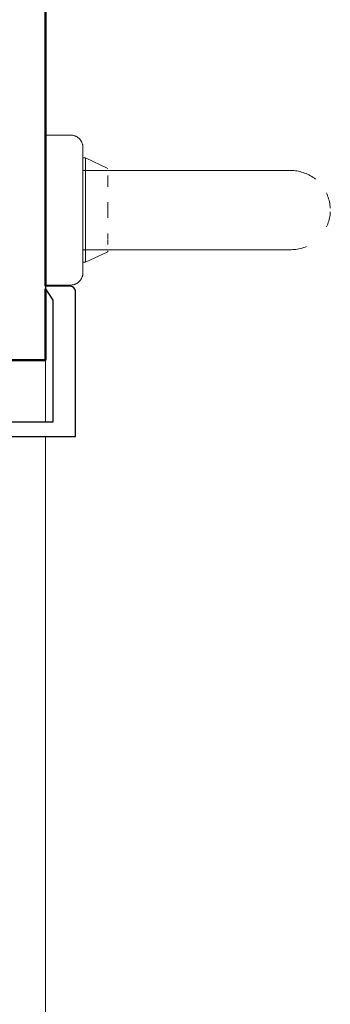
# Model space of a CAD drawing. Header units: millimetres. Extents: x 567 to 934, y -1 to 364.
# Tile 107 of 256: x 610.539 to 610.787, y 104.859 to 105.646. Entities that reach past the tile are written whole.
import ezdxf

# ---------------------------------------------------------------- set-up
doc = ezdxf.new("R2010")
doc.units = ezdxf.units.MM
doc.header["$MEASUREMENT"] = 0
for name, color, linetype, lineweight in [('A-WALL', 7, 'Continuous', 25), ('ARQ-ALV-REB', 7, 'Continuous', 18), ('ARQ-ESQUAD', 7, 'Continuous', 25), ('Peças hidrossanitárias', 7, 'Continuous', 13)]:
    doc.layers.add(name, color=color, linetype=linetype, lineweight=lineweight)
doc.layers.add('ARQ FINA', color=8, linetype='Continuous')

msp = doc.modelspace()

# ---------------------------------------------------------------- linework, layer by layer
at = {"layer": 'A-WALL', "color": 8, "lineweight": 50}
for p, q in [((610.55911, 105.43316), (610.55911, 106.29416)), ((610.55911, 105.37416), (610.55911, 105.43116)), ((610.27911, 105.37416), (610.55911, 105.37416))]:
    msp.add_line(p, q, dxfattribs=at)
at = {"layer": 'ARQ FINA', "lineweight": 5}
for points in [[(610.57911, 105.55416), (610.57951, 105.55415), (610.57991, 105.55412), (610.58031, 105.55408), (610.5807, 105.55403), (610.58109, 105.55396), (610.58148, 105.55387), (610.58187, 105.55377), (610.58225, 105.55365), (610.58263, 105.55351), (610.583, 105.55337), (610.58337, 105.5532), (610.58373, 105.55303), (610.58408, 105.55283), (610.58442, 105.55263), (610.58475, 105.55241), (610.58508, 105.55218), (610.5854, 105.55193), (610.5857, 105.55167), (610.586, 105.5514), (610.58628, 105.55112), (610.58655, 105.55083), (610.58682, 105.55053), (610.58706, 105.55021), (610.5873, 105.54989), (610.58752, 105.54956), (610.58773, 105.54922), (610.58793, 105.54887), (610.58811, 105.54851), (610.58828, 105.54815), (610.58843, 105.54778), (610.58857, 105.5474), (610.58869, 105.54702), (610.5888, 105.54664), (610.58889, 105.54625), (610.58896, 105.54586), (610.58902, 105.54546), (610.58907, 105.54506), (610.5891, 105.54466), (610.58911, 105.54426), (610.58911, 105.54416)], [(610.57991, 105.55412), (610.58031, 105.55408), (610.5807, 105.55403), (610.58109, 105.55396), (610.58148, 105.55387), (610.58187, 105.55377), (610.58225, 105.55365), (610.58263, 105.55351), (610.583, 105.55337), (610.58337, 105.5532), (610.58373, 105.55303), (610.58408, 105.55283), (610.58442, 105.55263), (610.58475, 105.55241), (610.58508, 105.55218), (610.5854, 105.55193), (610.5857, 105.55167), (610.586, 105.5514), (610.58628, 105.55112), (610.58655, 105.55083), (610.58682, 105.55053), (610.58706, 105.55021), (610.5873, 105.54989), (610.58752, 105.54956), (610.58773, 105.54922), (610.58793, 105.54887), (610.58811, 105.54851), (610.58828, 105.54815), (610.58843, 105.54778), (610.58857, 105.5474), (610.58869, 105.54702), (610.5888, 105.54664), (610.58889, 105.54625), (610.58896, 105.54586), (610.58902, 105.54546), (610.58905, 105.54522)], [(610.58911, 105.54416), (610.58911, 105.54412), (610.58911, 105.544), (610.58911, 105.5438), (610.58911, 105.54352), (610.58911, 105.54316), (610.58911, 105.54272), (610.58911, 105.54221), (610.58911, 105.54162), (610.58911, 105.54095), (610.58911, 105.54021), (610.58911, 105.53939), (610.58911, 105.53851), (610.58911, 105.53755), (610.58911, 105.53652), (610.58911, 105.53542), (610.58911, 105.53426)], [(610.58911, 105.44416), (610.58911, 105.4442), (610.58911, 105.44432), (610.58911, 105.44452), (610.58911, 105.44479), (610.58911, 105.44515), (610.58911, 105.44559), (610.58911, 105.4461), (610.58911, 105.44669), (610.58911, 105.44736), (610.58911, 105.4481), (610.58911, 105.44892), (610.58911, 105.44981), (610.58911, 105.45076), (610.58911, 105.45179), (610.58911, 105.45289), (610.58911, 105.45405), (610.58911, 105.45528), (610.58911, 105.45657), (610.58911, 105.45791), (610.58911, 105.45932), (610.58911, 105.46078), (610.58911, 105.4623), (610.58911, 105.46386), (610.58911, 105.46548), (610.58911, 105.46714), (610.58911, 105.46884), (610.58911, 105.47059), (610.58911, 105.47237), (610.58911, 105.47419), (610.58911, 105.47604), (610.58911, 105.47792), (610.58911, 105.47982), (610.58911, 105.48175), (610.58911, 105.48369), (610.58911, 105.48566), (610.58911, 105.48763), (610.58911, 105.48962), (610.58911, 105.49162), (610.58911, 105.49362), (610.58911, 105.49562), (610.58911, 105.49761), (610.58911, 105.49961), (610.58911, 105.50159), (610.58911, 105.50356), (610.58911, 105.50552), (610.58911, 105.50745), (610.58911, 105.50937), (610.58911, 105.51126), (610.58911, 105.51313), (610.58911, 105.51496), (610.58911, 105.51676), (610.58911, 105.51853), (610.58911, 105.52026), (610.58911, 105.52194), (610.58911, 105.52358), (610.58911, 105.52517), (610.58911, 105.52672), (610.58911, 105.52821), (610.58911, 105.52965), (610.58911, 105.53103), (610.58911, 105.53235), (610.58911, 105.53361), (610.58911, 105.5348), (610.58911, 105.53594), (610.58911, 105.537), (610.58911, 105.538), (610.58911, 105.53892), (610.58911, 105.53978), (610.58911, 105.54056), (610.58911, 105.54127), (610.58911, 105.5419), (610.58911, 105.54245), (610.58911, 105.54293), (610.58911, 105.54333), (610.58911, 105.54366), (610.58911, 105.5439), (610.58911, 105.54406), (610.58911, 105.54414), (610.58911, 105.54416)], [(610.58911, 105.53939), (610.58911, 105.53851), (610.58911, 105.53755), (610.58911, 105.53652), (610.58911, 105.53542), (610.58911, 105.53426)], [(610.58911, 105.5348), (610.58911, 105.53594), (610.58911, 105.537), (610.58911, 105.538), (610.58911, 105.53892)], [(610.75517, 105.52586), (610.75509, 105.52586), (610.75483, 105.52586), (610.75441, 105.52586), (610.75382, 105.52586), (610.75306, 105.52586), (610.75213, 105.52586), (610.75104, 105.52586), (610.74979, 105.52586), (610.74837, 105.52586), (610.7468, 105.52586), (610.74507, 105.52586), (610.74319, 105.52586), (610.74115, 105.52586), (610.73897, 105.52586), (610.73665, 105.52586), (610.73418, 105.52586), (610.73158, 105.52586), (610.72885, 105.52586), (610.72599, 105.52586), (610.723, 105.52586), (610.7199, 105.52586), (610.71669, 105.52586), (610.71336, 105.52586), (610.70994, 105.52586), (610.70642, 105.52586), (610.7028, 105.52586), (610.6991, 105.52586), (610.69532, 105.52586), (610.69146, 105.52586), (610.68754, 105.52586), (610.68356, 105.52586), (610.67952, 105.52586), (610.67543, 105.52586), (610.6713, 105.52586), (610.66714, 105.52586), (610.66294, 105.52586), (610.65873, 105.52586), (610.65449, 105.52586), (610.65025, 105.52586), (610.64911, 105.52586)], [(610.64911, 105.52586), (610.65335, 105.52586), (610.65758, 105.52586), (610.66181, 105.52586), (610.66601, 105.52586), (610.67018, 105.52586), (610.67432, 105.52586), (610.67842, 105.52586), (610.68247, 105.52586), (610.68647, 105.52586), (610.69041, 105.52586), (610.69429, 105.52586), (610.69809, 105.52586), (610.70181, 105.52586), (610.70545, 105.52586), (610.709, 105.52586), (610.71245, 105.52586), (610.7158, 105.52586), (610.71905, 105.52586), (610.72218, 105.52586), (610.7252, 105.52586), (610.72809, 105.52586), (610.73086, 105.52586), (610.73349, 105.52586)], [(610.73368, 105.52586), (610.736, 105.52586), (610.73836, 105.52586), (610.74058, 105.52586), (610.74265, 105.52586), (610.74458, 105.52586), (610.74635, 105.52586), (610.74797, 105.52586), (610.74942, 105.52586), (610.75072, 105.52586), (610.75186, 105.52586), (610.75283, 105.52586), (610.75363, 105.52586), (610.75427, 105.52586), (610.75474, 105.52586), (610.75504, 105.52586), (610.75517, 105.52586), (610.75517, 105.52586)], [(610.75517, 105.52586), (610.75644, 105.52583), (610.75771, 105.52575), (610.75897, 105.52563), (610.76022, 105.52545), (610.76147, 105.52522), (610.76271, 105.52495), (610.76393, 105.52462), (610.76515, 105.52425), (610.76634, 105.52382), (610.76752, 105.52335), (610.76868, 105.52284), (610.76981, 105.52227), (610.77093, 105.52167), (610.77201, 105.52101), (610.77307, 105.52032), (610.77411, 105.51958), (610.77511, 105.5188)], [(610.78371, 105.50797), (610.78424, 105.50681), (610.78472, 105.50564), (610.78516, 105.50445), (610.78554, 105.50324), (610.78588, 105.50202), (610.78617, 105.50079), (610.78641, 105.49954), (610.7866, 105.49829), (610.78674, 105.49703), (610.78683, 105.49577)], [(610.78685, 105.49289), (610.78677, 105.49162), (610.78665, 105.49036), (610.78647, 105.48911), (610.78624, 105.48786), (610.78597, 105.48662), (610.78564, 105.4854), (610.78526, 105.48418), (610.78484, 105.48299), (610.78437, 105.48181), (610.78385, 105.48065)], [(610.76783, 105.46509), (610.76666, 105.46461), (610.76547, 105.46417), (610.76426, 105.46379), (610.76304, 105.46345), (610.76181, 105.46316), (610.76056, 105.46292), (610.75931, 105.46273), (610.75805, 105.46259), (610.75678, 105.4625), (610.75552, 105.46246), (610.75517, 105.46246)], [(610.64911, 105.46246), (610.65335, 105.46246), (610.65758, 105.46246), (610.66181, 105.46246), (610.66601, 105.46246), (610.67018, 105.46246), (610.67432, 105.46246), (610.67842, 105.46246), (610.68247, 105.46246), (610.68647, 105.46246), (610.69041, 105.46246), (610.69429, 105.46246), (610.69809, 105.46246), (610.70181, 105.46246), (610.70545, 105.46246), (610.709, 105.46246), (610.71245, 105.46246), (610.7158, 105.46246), (610.71905, 105.46246), (610.72218, 105.46246), (610.7252, 105.46246), (610.72809, 105.46246), (610.73086, 105.46246), (610.73349, 105.46246), (610.736, 105.46246), (610.73836, 105.46246), (610.74058, 105.46246), (610.74265, 105.46246), (610.74458, 105.46246), (610.74635, 105.46246), (610.74797, 105.46246), (610.74942, 105.46246), (610.75072, 105.46246), (610.75186, 105.46246), (610.75283, 105.46246), (610.75363, 105.46246), (610.75427, 105.46246), (610.75474, 105.46246), (610.75504, 105.46246), (610.75517, 105.46246), (610.75517, 105.46246)], [(610.7028, 105.46246), (610.6991, 105.46246), (610.69532, 105.46246), (610.69146, 105.46246), (610.68754, 105.46246), (610.68356, 105.46246), (610.67952, 105.46246), (610.67543, 105.46246), (610.6713, 105.46246), (610.66714, 105.46246), (610.66294, 105.46246), (610.65873, 105.46246), (610.65449, 105.46246), (610.65025, 105.46246)], [(610.75517, 105.46246), (610.75509, 105.46246), (610.75483, 105.46246), (610.75441, 105.46246), (610.75382, 105.46246), (610.75306, 105.46246), (610.75213, 105.46246), (610.75104, 105.46246), (610.74979, 105.46246), (610.74837, 105.46246), (610.7468, 105.46246), (610.74507, 105.46246), (610.74319, 105.46246), (610.74115, 105.46246), (610.73897, 105.46246), (610.73665, 105.46246), (610.73418, 105.46246), (610.73158, 105.46246), (610.72885, 105.46246)], [(610.58911, 105.44892), (610.58911, 105.44981), (610.58911, 105.45076), (610.58911, 105.45179), (610.58911, 105.45289), (610.58911, 105.45405)], [(610.58911, 105.45351), (610.58911, 105.45238), (610.58911, 105.45131), (610.58911, 105.45031), (610.58911, 105.44939), (610.58911, 105.44853), (610.58911, 105.44775), (610.58911, 105.44704), (610.58911, 105.44641), (610.58911, 105.44586), (610.58911, 105.44538), (610.58911, 105.44498), (610.58911, 105.44466), (610.58911, 105.44441), (610.58911, 105.44425), (610.58911, 105.44417), (610.58911, 105.44416)], [(610.58911, 105.45351), (610.58911, 105.45238), (610.58911, 105.45131), (610.58911, 105.45031), (610.58911, 105.44939)], [(610.58911, 105.44416), (610.5891, 105.44376), (610.58908, 105.44336), (610.58904, 105.44296), (610.58898, 105.44256), (610.58891, 105.44217), (610.58882, 105.44178), (610.58872, 105.44139), (610.5886, 105.44101), (610.58847, 105.44063), (610.58832, 105.44026), (610.58816, 105.4399), (610.58798, 105.43954), (610.58779, 105.43919), (610.58758, 105.43884), (610.58736, 105.43851), (610.58713, 105.43818), (610.58688, 105.43787), (610.58663, 105.43756), (610.58636, 105.43727), (610.58607, 105.43698), (610.58578, 105.43671), (610.58548, 105.43645), (610.58517, 105.4362), (610.58484, 105.43596), (610.58451, 105.43574), (610.58417, 105.43553), (610.58382, 105.43534), (610.58346, 105.43515), (610.5831, 105.43499), (610.58273, 105.43484), (610.58236, 105.4347), (610.58198, 105.43458), (610.58159, 105.43447), (610.5812, 105.43438), (610.58081, 105.4343), (610.58041, 105.43424), (610.58001, 105.4342), (610.57962, 105.43417), (610.57922, 105.43416), (610.57911, 105.43416)], [(610.58904, 105.44296), (610.58898, 105.44256), (610.58891, 105.44217), (610.58882, 105.44178), (610.58872, 105.44139), (610.5886, 105.44101), (610.58847, 105.44063), (610.58832, 105.44026), (610.58816, 105.4399), (610.58798, 105.43954), (610.58779, 105.43919), (610.58758, 105.43884), (610.58736, 105.43851), (610.58713, 105.43818), (610.58688, 105.43787), (610.58663, 105.43756), (610.58636, 105.43727), (610.58607, 105.43698), (610.58578, 105.43671), (610.58548, 105.43645), (610.58517, 105.4362), (610.58484, 105.43596), (610.58451, 105.43574), (610.58417, 105.43553), (610.58382, 105.43534), (610.58346, 105.43515), (610.5831, 105.43499), (610.58273, 105.43484), (610.58236, 105.4347), (610.58198, 105.43458), (610.58159, 105.43447), (610.5812, 105.43438), (610.58081, 105.4343), (610.58041, 105.43424), (610.58001, 105.4342)]]:
    msp.add_lwpolyline(points, dxfattribs=at)
at = {"layer": 'ARQ-ALV-REB', "color": 8}
for p, q in [((610.55911, 105.32456), (610.55911, 105.37416)), ((610.55911, 103.47516), (610.55911, 105.31316))]:
    msp.add_line(p, q, dxfattribs=at)
at = {"layer": 'ARQ-ESQUAD', "color": 8}
for p, q in [((610.57911, 105.43316), (610.55911, 105.43316)), ((610.55911, 105.43316), (610.55911, 105.43116)), ((610.55911, 105.43116), (610.56511, 105.42216)), ((610.58311, 105.31316), (610.58311, 105.42916)), ((610.56511, 105.42216), (610.56511, 105.32456)), ((610.56511, 105.32456), (610.39911, 105.32456)), ((610.39911, 105.31316), (610.58311, 105.31316))]:
    msp.add_line(p, q, dxfattribs=at)
msp.add_arc((610.57911, 105.42916), 0.004, 0, 90, dxfattribs=at)
at = {"layer": 'Peças hidrossanitárias', "color": 8}
for p, q in [((610.57911, 105.55416), (610.55911, 105.55416)), ((610.5911, 105.53585), (610.58911, 105.53585)), ((610.5911, 105.53585), (610.58911, 105.53585)), ((610.60911, 105.52746), (610.5911, 105.53585)), ((610.5911, 105.53585), (610.5911, 105.45246)), ((610.64911, 105.52586), (610.58911, 105.52586)), ((610.60911, 105.5217), (610.60911, 105.51286)), ((610.60911, 105.50041), (610.60911, 105.4879)), ((610.60911, 105.47545), (610.60911, 105.47061)), ((610.60911, 105.47004), (610.60911, 105.46661)), ((610.58911, 105.46246), (610.64911, 105.46246)), ((610.5911, 105.45246), (610.60911, 105.46086)), ((610.60911, 105.46163), (610.60911, 105.46086)), ((610.58911, 105.45246), (610.5911, 105.45246)), ((610.58911, 105.45246), (610.5911, 105.45246)), ((610.55911, 105.43416), (610.57911, 105.43416))]:
    msp.add_line(p, q, dxfattribs=at)
at = {"layer": 'Peças hidrossanitárias', "color": 8, "flags": 128}
for points in [[(610.57911, 105.55416), (610.57951, 105.55415), (610.57991, 105.55412), (610.58031, 105.55408), (610.5807, 105.55403), (610.58109, 105.55396), (610.58148, 105.55387), (610.58187, 105.55377), (610.58225, 105.55365), (610.58263, 105.55351), (610.583, 105.55337), (610.58337, 105.5532), (610.58373, 105.55303), (610.58408, 105.55283), (610.58442, 105.55263), (610.58475, 105.55241), (610.58508, 105.55218), (610.5854, 105.55193), (610.5857, 105.55167), (610.586, 105.5514), (610.58628, 105.55112), (610.58655, 105.55083), (610.58682, 105.55053), (610.58706, 105.55021), (610.5873, 105.54989), (610.58752, 105.54956), (610.58773, 105.54922), (610.58793, 105.54887), (610.58811, 105.54851), (610.58828, 105.54815), (610.58843, 105.54778), (610.58857, 105.5474), (610.58869, 105.54702), (610.5888, 105.54664), (610.58889, 105.54625), (610.58896, 105.54586), (610.58902, 105.54546), (610.58907, 105.54506), (610.5891, 105.54466), (610.58911, 105.54426), (610.58911, 105.54416)], [(610.57991, 105.55412), (610.58031, 105.55408), (610.5807, 105.55403), (610.58109, 105.55396), (610.58148, 105.55387), (610.58187, 105.55377), (610.58225, 105.55365), (610.58263, 105.55351), (610.583, 105.55337), (610.58337, 105.5532), (610.58373, 105.55303), (610.58408, 105.55283), (610.58442, 105.55263), (610.58475, 105.55241), (610.58508, 105.55218), (610.5854, 105.55193), (610.5857, 105.55167), (610.586, 105.5514), (610.58628, 105.55112), (610.58655, 105.55083), (610.58682, 105.55053), (610.58706, 105.55021), (610.5873, 105.54989), (610.58752, 105.54956), (610.58773, 105.54922), (610.58793, 105.54887), (610.58811, 105.54851), (610.58828, 105.54815), (610.58843, 105.54778), (610.58857, 105.5474), (610.58869, 105.54702), (610.5888, 105.54664), (610.58889, 105.54625), (610.58896, 105.54586), (610.58902, 105.54546)], [(610.58911, 105.54416), (610.58911, 105.54412), (610.58911, 105.544), (610.58911, 105.5438), (610.58911, 105.54352), (610.58911, 105.54316), (610.58911, 105.54272), (610.58911, 105.54221), (610.58911, 105.54162), (610.58911, 105.54095), (610.58911, 105.54021), (610.58911, 105.53939), (610.58911, 105.53851), (610.58911, 105.53755), (610.58911, 105.53652), (610.58911, 105.53542), (610.58911, 105.53426)], [(610.58911, 105.44416), (610.58911, 105.4442), (610.58911, 105.44432), (610.58911, 105.44452), (610.58911, 105.44479), (610.58911, 105.44515), (610.58911, 105.44559), (610.58911, 105.4461), (610.58911, 105.44669), (610.58911, 105.44736), (610.58911, 105.4481), (610.58911, 105.44892), (610.58911, 105.44981), (610.58911, 105.45076), (610.58911, 105.45179), (610.58911, 105.45289), (610.58911, 105.45405), (610.58911, 105.45528), (610.58911, 105.45657), (610.58911, 105.45791), (610.58911, 105.45932), (610.58911, 105.46078), (610.58911, 105.4623), (610.58911, 105.46386), (610.58911, 105.46548), (610.58911, 105.46714), (610.58911, 105.46884), (610.58911, 105.47059), (610.58911, 105.47237), (610.58911, 105.47419), (610.58911, 105.47604), (610.58911, 105.47792), (610.58911, 105.47982), (610.58911, 105.48175), (610.58911, 105.48369), (610.58911, 105.48566), (610.58911, 105.48763), (610.58911, 105.48962), (610.58911, 105.49162), (610.58911, 105.49362), (610.58911, 105.49562), (610.58911, 105.49761), (610.58911, 105.49961), (610.58911, 105.50159), (610.58911, 105.50356), (610.58911, 105.50552), (610.58911, 105.50745), (610.58911, 105.50937), (610.58911, 105.51126), (610.58911, 105.51313), (610.58911, 105.51496), (610.58911, 105.51676), (610.58911, 105.51853), (610.58911, 105.52026), (610.58911, 105.52194), (610.58911, 105.52358), (610.58911, 105.52517), (610.58911, 105.52672), (610.58911, 105.52821), (610.58911, 105.52965), (610.58911, 105.53103), (610.58911, 105.53235), (610.58911, 105.53361), (610.58911, 105.5348), (610.58911, 105.53594), (610.58911, 105.537), (610.58911, 105.538), (610.58911, 105.53892), (610.58911, 105.53978), (610.58911, 105.54056), (610.58911, 105.54127), (610.58911, 105.5419), (610.58911, 105.54245), (610.58911, 105.54293), (610.58911, 105.54333), (610.58911, 105.54366), (610.58911, 105.5439), (610.58911, 105.54406), (610.58911, 105.54414), (610.58911, 105.54416)], [(610.58911, 105.53939), (610.58911, 105.53851), (610.58911, 105.53755), (610.58911, 105.53652), (610.58911, 105.53542), (610.58911, 105.53426)], [(610.58911, 105.5348), (610.58911, 105.53594), (610.58911, 105.537), (610.58911, 105.538), (610.58911, 105.53892)], [(610.75517, 105.52586), (610.75509, 105.52586), (610.75483, 105.52586), (610.75441, 105.52586), (610.75382, 105.52586), (610.75306, 105.52586), (610.75213, 105.52586), (610.75104, 105.52586), (610.74979, 105.52586), (610.74837, 105.52586), (610.7468, 105.52586), (610.74507, 105.52586), (610.74319, 105.52586), (610.74115, 105.52586), (610.73897, 105.52586), (610.73665, 105.52586), (610.73418, 105.52586), (610.73158, 105.52586), (610.72885, 105.52586), (610.72599, 105.52586), (610.723, 105.52586), (610.7199, 105.52586), (610.71669, 105.52586), (610.71336, 105.52586), (610.70994, 105.52586), (610.70642, 105.52586), (610.7028, 105.52586), (610.6991, 105.52586), (610.69532, 105.52586), (610.69146, 105.52586), (610.68754, 105.52586), (610.68356, 105.52586), (610.67952, 105.52586), (610.67543, 105.52586), (610.6713, 105.52586), (610.66714, 105.52586), (610.66294, 105.52586), (610.65873, 105.52586), (610.65449, 105.52586), (610.65025, 105.52586), (610.64911, 105.52586)], [(610.64911, 105.52586), (610.65335, 105.52586), (610.65758, 105.52586), (610.66181, 105.52586), (610.66601, 105.52586), (610.67018, 105.52586), (610.67432, 105.52586), (610.67842, 105.52586), (610.68247, 105.52586), (610.68647, 105.52586), (610.69041, 105.52586), (610.69429, 105.52586), (610.69809, 105.52586), (610.70181, 105.52586), (610.70545, 105.52586), (610.709, 105.52586), (610.71245, 105.52586), (610.7158, 105.52586), (610.71905, 105.52586), (610.72218, 105.52586), (610.7252, 105.52586), (610.72809, 105.52586), (610.73086, 105.52586), (610.73349, 105.52586)], [(610.73396, 105.52586), (610.736, 105.52586), (610.73836, 105.52586), (610.74058, 105.52586), (610.74265, 105.52586), (610.74458, 105.52586), (610.74635, 105.52586), (610.74797, 105.52586), (610.74942, 105.52586), (610.75072, 105.52586), (610.75186, 105.52586), (610.75283, 105.52586), (610.75363, 105.52586), (610.75427, 105.52586), (610.75474, 105.52586), (610.75504, 105.52586), (610.75517, 105.52586), (610.75517, 105.52586)], [(610.75517, 105.52586), (610.75644, 105.52583), (610.75771, 105.52575), (610.75897, 105.52563), (610.76022, 105.52545), (610.76147, 105.52522), (610.76271, 105.52495), (610.76393, 105.52462), (610.76515, 105.52425), (610.76634, 105.52382), (610.76752, 105.52335), (610.76868, 105.52284), (610.76981, 105.52227), (610.77093, 105.52167), (610.77201, 105.52101), (610.77307, 105.52032), (610.77411, 105.51958), (610.77511, 105.5188)], [(610.78371, 105.50797), (610.78424, 105.50681), (610.78472, 105.50564), (610.78516, 105.50445), (610.78554, 105.50324), (610.78588, 105.50202), (610.78617, 105.50079), (610.78641, 105.49954), (610.7866, 105.49829), (610.78674, 105.49703), (610.78683, 105.49577)], [(610.78685, 105.49289), (610.78677, 105.49162), (610.78665, 105.49036), (610.78647, 105.48911), (610.78624, 105.48786), (610.78597, 105.48662), (610.78564, 105.4854), (610.78526, 105.48418), (610.78484, 105.48299), (610.78437, 105.48181), (610.78385, 105.48065)], [(610.76783, 105.46509), (610.76666, 105.46461), (610.76547, 105.46417), (610.76426, 105.46379), (610.76304, 105.46345), (610.76181, 105.46316), (610.76056, 105.46292), (610.75931, 105.46273), (610.75805, 105.46259), (610.75678, 105.4625), (610.75552, 105.46246), (610.75517, 105.46246)], [(610.64911, 105.46246), (610.65335, 105.46246), (610.65758, 105.46246), (610.66181, 105.46246), (610.66601, 105.46246), (610.67018, 105.46246), (610.67432, 105.46246), (610.67842, 105.46246), (610.68247, 105.46246), (610.68647, 105.46246), (610.69041, 105.46246), (610.69429, 105.46246), (610.69809, 105.46246), (610.70181, 105.46246), (610.70545, 105.46246), (610.709, 105.46246), (610.71245, 105.46246), (610.7158, 105.46246), (610.71905, 105.46246), (610.72218, 105.46246), (610.7252, 105.46246), (610.72809, 105.46246), (610.73086, 105.46246), (610.73349, 105.46246), (610.736, 105.46246), (610.73836, 105.46246), (610.74058, 105.46246), (610.74265, 105.46246), (610.74458, 105.46246), (610.74635, 105.46246), (610.74797, 105.46246), (610.74942, 105.46246), (610.75072, 105.46246), (610.75186, 105.46246), (610.75283, 105.46246), (610.75363, 105.46246), (610.75427, 105.46246), (610.75474, 105.46246), (610.75504, 105.46246), (610.75517, 105.46246), (610.75517, 105.46246)], [(610.7028, 105.46246), (610.6991, 105.46246), (610.69532, 105.46246), (610.69146, 105.46246), (610.68754, 105.46246), (610.68356, 105.46246), (610.67952, 105.46246), (610.67543, 105.46246), (610.6713, 105.46246), (610.66714, 105.46246), (610.66294, 105.46246), (610.65873, 105.46246), (610.65449, 105.46246), (610.65025, 105.46246)], [(610.75517, 105.46246), (610.75509, 105.46246), (610.75483, 105.46246), (610.75441, 105.46246), (610.75382, 105.46246), (610.75306, 105.46246), (610.75213, 105.46246), (610.75104, 105.46246), (610.74979, 105.46246), (610.74837, 105.46246), (610.7468, 105.46246), (610.74507, 105.46246), (610.74319, 105.46246), (610.74115, 105.46246), (610.73897, 105.46246), (610.73665, 105.46246), (610.73418, 105.46246), (610.73158, 105.46246), (610.72885, 105.46246)], [(610.58911, 105.44892), (610.58911, 105.44981), (610.58911, 105.45076), (610.58911, 105.45179), (610.58911, 105.45289), (610.58911, 105.45405)], [(610.58911, 105.45351), (610.58911, 105.45238), (610.58911, 105.45131), (610.58911, 105.45031), (610.58911, 105.44939), (610.58911, 105.44853), (610.58911, 105.44775), (610.58911, 105.44704), (610.58911, 105.44641), (610.58911, 105.44586), (610.58911, 105.44538), (610.58911, 105.44498), (610.58911, 105.44466), (610.58911, 105.44441), (610.58911, 105.44425), (610.58911, 105.44417), (610.58911, 105.44416)], [(610.58911, 105.45351), (610.58911, 105.45238), (610.58911, 105.45131), (610.58911, 105.45031), (610.58911, 105.44939)], [(610.58911, 105.44416), (610.5891, 105.44376), (610.58908, 105.44336), (610.58904, 105.44296), (610.58898, 105.44256), (610.58891, 105.44217), (610.58882, 105.44178), (610.58872, 105.44139), (610.5886, 105.44101), (610.58847, 105.44063), (610.58832, 105.44026), (610.58816, 105.4399), (610.58798, 105.43954), (610.58779, 105.43919), (610.58758, 105.43884), (610.58736, 105.43851), (610.58713, 105.43818), (610.58688, 105.43787), (610.58663, 105.43756), (610.58636, 105.43727), (610.58607, 105.43698), (610.58578, 105.43671), (610.58548, 105.43645), (610.58517, 105.4362), (610.58484, 105.43596), (610.58451, 105.43574), (610.58417, 105.43553), (610.58382, 105.43534), (610.58346, 105.43515), (610.5831, 105.43499), (610.58273, 105.43484), (610.58236, 105.4347), (610.58198, 105.43458), (610.58159, 105.43447), (610.5812, 105.43438), (610.58081, 105.4343), (610.58041, 105.43424), (610.58001, 105.4342), (610.57962, 105.43417), (610.57922, 105.43416), (610.57911, 105.43416)], [(610.58904, 105.44296), (610.58898, 105.44256), (610.58891, 105.44217), (610.58882, 105.44178), (610.58872, 105.44139), (610.5886, 105.44101), (610.58847, 105.44063), (610.58832, 105.44026), (610.58816, 105.4399), (610.58798, 105.43954), (610.58779, 105.43919), (610.58758, 105.43884), (610.58736, 105.43851), (610.58713, 105.43818), (610.58688, 105.43787), (610.58663, 105.43756), (610.58636, 105.43727), (610.58607, 105.43698), (610.58578, 105.43671), (610.58548, 105.43645), (610.58517, 105.4362), (610.58484, 105.43596), (610.58451, 105.43574), (610.58417, 105.43553), (610.58382, 105.43534), (610.58346, 105.43515), (610.5831, 105.43499), (610.58273, 105.43484), (610.58236, 105.4347), (610.58198, 105.43458), (610.58159, 105.43447), (610.5812, 105.43438), (610.58081, 105.4343), (610.58041, 105.43424), (610.58001, 105.4342)]]:
    msp.add_lwpolyline(points, dxfattribs=at)

doc.saveas('drawing.dxf')
